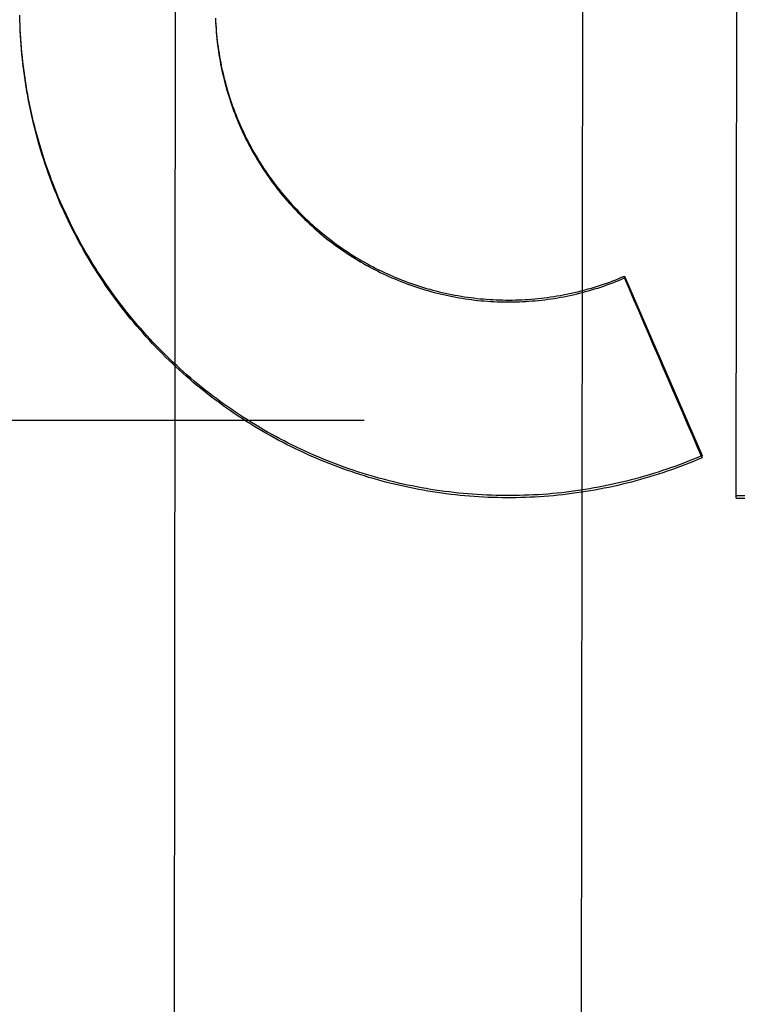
# Model space of a CAD drawing. Header units: inches. Extents: x 0 to 227, y 0 to 147.
# Tile 9 of 41: x 93.321 to 93.541, y 17.642 to 17.944. Entities that reach past the tile are written whole.
import ezdxf

# ---------------------------------------------------------------- set-up
doc = ezdxf.new("R2010")
doc.units = ezdxf.units.IN
doc.header["$LTSCALE"] = 12.4666666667
doc.header["$MEASUREMENT"] = 0
doc.linetypes.add('HIDDEN', pattern=[0.2, 0.1, -0.1])
doc.layers.get('0').update_dxf_attribs({"linetype": 'CONTINUOUS'})
doc.layers.add('DEFAULT_2', color=8, linetype='HIDDEN')
doc.layers.add('DIMENSIONS', color=7, linetype='CONTINUOUS')
doc.styles.get("Standard").update_dxf_attribs({"font": 'txt', "width": 0.8})
doc.dimstyles.new('DIMSTYLE_2', dxfattribs={"dimtxt": 1.1333333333, "dimasz": 1.3333333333, "dimexe": 0.09, "dimexo": 0.07, "dimgap": 0.0425, "dimtad": 0, "dimtih": 1, "dimtoh": 1, "dimzin": 4, "dimdsep": 46, "dimtxsty": 'Standard', "dimblk": '_FILLED', "dimblk1": '_FILLED', "dimblk2": '_FILLED', "dimcen": 0.09, "dimadec": 0, "dimazin": 0, "dimtfac": 1, "dimtofl": 0, "dimtmove": 0, "dimatfit": 3, "dimldrblk": '_FILLED', "dimfxl": 0, "dimtolj": 1, "dimtzin": 4, "dimarcsym": 0})

# ---------------------------------------------------------------- blocks, each defined once
blk = doc.blocks.new('_FILLED')
at = {"color": 0, "linetype": 'ByBlock'}
blk.add_solid([(0, 0), (-1, 0.2), (-1, -0.2)], dxfattribs=at)
blk = doc.blocks.new('*D16')
at = {"layer": 'DIMENSIONS', "color": 2, "linetype": 'Continuous'}
for p, q in [((81.7546946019, 18.1962787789), (81.7546946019, 20.8629454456)), ((81.7546946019, 17.0712787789), (81.7546946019, 14.0270132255)), ((81.7546946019, 14.0270132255), (82.8546946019, 14.0270132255))]:
    blk.add_line(p, q, dxfattribs=at)
at = {"layer": 'DIMENSIONS', "color": 2, "linetype": 'Continuous', "xscale": 1.3333333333, "yscale": 1.3333333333, "zscale": 1.3333333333}
for p, rotation in [((81.7546946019, 18.1962787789), 270), ((81.7546946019, 17.0712787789), 90)]:
    blk.add_blockref('_FILLED', p, dxfattribs=dict(at, rotation=rotation))
at = {"layer": 'DIMENSIONS', "color": 2, "linetype": 'Continuous', "insert": (83.4213612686, 14.5936798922), "char_height": 1.1333333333, "width": 3.6266666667, "attachment_point": 1, "line_spacing_factor": 0.9}
blk.add_mtext('1.13', dxfattribs=at)

msp = doc.modelspace()

# ---------------------------------------------------------------- linework, layer by layer
at = {"layer": 'DEFAULT_2', "color": 8, "linetype": 'HIDDEN'}
for p, q in [((93.54079899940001, 17.7973325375), (93.5410970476, 18.0477189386)), ((93.3686275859, 17.9595853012), (93.3679710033, 17.4074818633)), ((93.4936274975, 17.9594366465), (93.4929709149, 17.4073332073)), ((93.3209531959, 17.9435541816), (93.32092108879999, 17.9455334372)), ((93.3209986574, 17.9421169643), (93.3209523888, 17.9440919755)), ((93.3210578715, 17.9406801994), (93.3209975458, 17.9426508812)), ((93.50654600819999, 17.8648696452), (93.506546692, 17.8654445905)), ((93.506546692, 17.8654445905), (93.5303140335, 17.8103579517)), ((74.7266005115, 17.8212787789), (95.4766005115, 17.8212787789)), ((93.530313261, 17.8097083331), (93.5303140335, 17.8103579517)), ((93.54079899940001, 17.7973325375), (93.76063904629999, 17.7969895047)), ((93.76063984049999, 17.7976573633), (93.5407997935, 17.7980002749))]:
    msp.add_line(p, q, dxfattribs=at)
for points in [[(93.38097118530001, 17.9445550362), (93.3810125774, 17.9431223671), (93.3810665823, 17.9421411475), (93.3811312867, 17.9411604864), (93.3812066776, 17.9401805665), (93.3812927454, 17.9392015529), (93.38138947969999, 17.9382235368), (93.38149687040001, 17.9372466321), (93.38161490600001, 17.9362709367), (93.38174358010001, 17.9352965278), (93.38188286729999, 17.9343235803), (93.382032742, 17.9333522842), (93.3821931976, 17.9323826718), (93.3823642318, 17.9314147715), (93.38254580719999, 17.9304487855), (93.3827378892, 17.9294849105), (93.3829404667, 17.9285231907), (93.3831535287, 17.9275636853), (93.3833770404, 17.926606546), (93.38361097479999, 17.9256519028), (93.3838552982, 17.9246998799), (93.3841099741, 17.9237506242), (93.38437498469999, 17.9228041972), (93.38465031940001, 17.9218606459), (93.38493592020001, 17.9209201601), (93.3852317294, 17.9199829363), (93.3855377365, 17.9190490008), (93.3858539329, 17.9181183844), (93.3861802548, 17.9171912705), (93.3865166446, 17.9162678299), (93.38686307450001, 17.9153481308), (93.38721951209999, 17.9144322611), (93.387585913, 17.9135203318), (93.3879622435, 17.9126124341), (93.3883484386, 17.911708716), (93.3887444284, 17.9108093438), (93.3891501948, 17.909914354), (93.38956572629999, 17.9090237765), (93.3899909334, 17.9081377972), (93.390425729, 17.9072566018), (93.3908700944, 17.9063802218), (93.3913240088, 17.9055087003), (93.39178739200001, 17.9046421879), (93.3922601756, 17.9037808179), (93.39274230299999, 17.9029246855), (93.393233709, 17.9020739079), (93.3937343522, 17.9012285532), (93.39424420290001, 17.9003886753), (93.3947631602, 17.8995544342), (93.3952911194, 17.8987260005), (93.3958280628, 17.8979033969), (93.3963739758, 17.8970866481), (93.3969287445, 17.89627592), (93.39749226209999, 17.8954713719), (93.3980644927, 17.894673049), (93.3986453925, 17.8938810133), (93.39923487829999, 17.8930953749), (93.39983288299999, 17.8923162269), (93.4004393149, 17.8915436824), (93.4010540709, 17.8907778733), (93.40167711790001, 17.890018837), (93.40230843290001, 17.8892666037), (93.4029478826, 17.8885213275), (93.4035953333, 17.8877831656), (93.4042507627, 17.8870521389), (93.40491414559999, 17.8863282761), (93.405585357, 17.8856117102), (93.40626428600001, 17.8849025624), (93.4069508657, 17.8842008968), (93.4076450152, 17.8835067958), (93.40834666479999, 17.8828203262), (93.4090557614, 17.8821415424), (93.4097721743, 17.8814705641), (93.41049576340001, 17.880807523), (93.4112265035, 17.8801524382), (93.41196437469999, 17.8795053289), (93.41270922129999, 17.8788663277), (93.4134608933, 17.8782355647), (93.4142193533, 17.8776130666), (93.4149845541, 17.8769988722), (93.4157563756, 17.8763930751), (93.4165347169, 17.8757957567), (93.4173194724, 17.8752069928), (93.4181105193, 17.8746268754), (93.41890780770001, 17.8740554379), (93.4197113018, 17.8734927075), (93.42052083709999, 17.8729387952), (93.42133624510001, 17.8723938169), (93.4221575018, 17.8718577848), (93.42298458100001, 17.8713307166), (93.4238173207, 17.8708127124), (93.4246555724, 17.8703038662), (93.4254992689, 17.8698042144), (93.42634832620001, 17.8693138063), (93.4272026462, 17.8688326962), (93.42806215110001, 17.8683609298), (93.4289266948, 17.8678985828), (93.4297961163, 17.8674457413), (93.4306703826, 17.8670024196), (93.43154946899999, 17.8665686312), (93.4324331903, 17.866144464), (93.4333213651, 17.8657300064), (93.43421395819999, 17.865325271), (93.435110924, 17.8649302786), (93.4360121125, 17.8645450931), (93.43691739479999, 17.8641697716), (93.4378266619, 17.8638043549), (93.43873978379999, 17.8634488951), (93.439656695, 17.8631034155), (93.4405773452, 17.8627679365), (93.44150155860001, 17.8624425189), (93.4424291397, 17.8621272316), (93.44336009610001, 17.861822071), (93.4442944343, 17.8615270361), (93.4452319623, 17.8612421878), (93.4461725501, 17.8609675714), (93.44711601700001, 17.8607032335), (93.44806216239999, 17.8604492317), (93.4490109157, 17.8602055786), (93.4499621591, 17.8599723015), (93.4509158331, 17.8597494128), (93.45187187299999, 17.8595369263), (93.4528301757, 17.8593348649), (93.4537906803, 17.8591432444), (93.45475319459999, 17.8589621), (93.45571751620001, 17.8587914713), (93.4566836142, 17.8586313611), (93.4576514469, 17.858481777), (93.4586208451, 17.8583427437), (93.4595916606, 17.8582142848), (93.46056378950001, 17.8580964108), (93.4615371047, 17.8579891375), (93.46251152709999, 17.8578924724), (93.4634869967, 17.8578064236), (93.4644633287, 17.8577310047), (93.4654403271, 17.857666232), (93.4664179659, 17.8576121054), (93.4673962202, 17.8575686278), (93.46837489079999, 17.8575358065), (93.4693537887, 17.8575136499), (93.4703328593, 17.8575021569), (93.47131203, 17.8575013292), (93.4722911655, 17.8575111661), (93.47327015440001, 17.8575316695), (93.4742488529, 17.8575628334), (93.47522709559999, 17.8576046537), (93.47620483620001, 17.8576571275), (93.4771820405, 17.8577202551), (93.47815850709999, 17.8577940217), (93.4791340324, 17.8578784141), (93.4801085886, 17.8579734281), (93.48108213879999, 17.8580790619), (93.482054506, 17.8581952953), (93.48302553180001, 17.8583221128), (93.4839951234, 17.8584594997), (93.48496316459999, 17.8586074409), (93.48592956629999, 17.8587659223), (93.4868942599, 17.8589349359), (93.4878570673, 17.8591144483), (93.48881780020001, 17.8593044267), (93.4897764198, 17.8595048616), (93.49073287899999, 17.8597157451), (93.49168701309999, 17.85993704), (93.49263865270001, 17.8601687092), (93.4935877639, 17.8604107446), (93.4945343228, 17.8606631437), (93.4954781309, 17.8609258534), (93.4964190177, 17.8611988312), (93.49735687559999, 17.8614820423), (93.49829155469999, 17.8617754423), (93.4992230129, 17.8620790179), (93.50015122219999, 17.8623927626), (93.5010759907, 17.8627166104), (93.50199712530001, 17.8630504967), (93.5029146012, 17.8633944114), (93.50382838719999, 17.8637483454), (93.50473830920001, 17.8641122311), (93.5056441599, 17.8644859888), (93.50654600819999, 17.8648696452)], [(93.3212161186, 17.9383311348), (93.3211294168, 17.9397703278), (93.3210565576, 17.9412102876)], [(93.3810150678, 17.9435702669), (93.3810697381, 17.9425860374), (93.38113518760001, 17.9416024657), (93.38121141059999, 17.9406196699), (93.3812983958, 17.9396377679), (93.3813961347, 17.9386568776), (93.38150461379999, 17.9376771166), (93.3816238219, 17.9366986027), (93.3817537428, 17.935721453), (93.38189436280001, 17.9347457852), (93.3820456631, 17.9337717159), (93.3822076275, 17.9327993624), (93.38238023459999, 17.9318288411), (93.3825634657, 17.9308602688), (93.38275729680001, 17.9298937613), (93.3829617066, 17.928929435), (93.3831766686, 17.9279674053), (93.383402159, 17.9270077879), (93.38363814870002, 17.9260506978), (93.38388461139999, 17.92509625), (93.38414151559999, 17.9241445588), (93.3844088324, 17.9231957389), (93.3846865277, 17.9222499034), (93.3849745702, 17.9213071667), (93.3852729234, 17.9203676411), (93.3855815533, 17.91943144), (93.3859004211, 17.9184986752), (93.38622949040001, 17.9175694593), (93.3865687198, 17.916643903), (93.38691807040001, 17.9157221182), (93.3872774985, 17.9148042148), (93.3876469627, 17.9138903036), (93.388026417, 17.9129804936), (93.3884158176, 17.9120748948), (93.3888151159, 17.911173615), (93.3892242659, 17.9102767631), (93.38964321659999, 17.9093844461), (93.39007191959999, 17.9084967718), (93.3905103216, 17.9076138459), (93.3909583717, 17.9067357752), (93.3914160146, 17.9058626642), (93.39188319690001, 17.9049946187), (93.3923598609, 17.9041317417), (93.3928459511, 17.903274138), (93.3933414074, 17.9024219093), (93.39384617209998, 17.9015751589), (93.39436018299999, 17.9007339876), (93.39488338, 17.8998984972), (93.3954156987, 17.8990687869), (93.3959570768, 17.8982449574), (93.3965074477, 17.8974271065), (93.39706674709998, 17.8966153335), (93.39763490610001, 17.8958097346), (93.3982118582, 17.8950104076), (93.3987975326, 17.8942174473), (93.39939186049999, 17.8934309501), (93.3999947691, 17.8926510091), (93.4006061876, 17.8918777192), (93.401226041, 17.8911111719), (93.4018542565, 17.8903514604), (93.4024907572, 17.8895986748), (93.40313546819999, 17.8888529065), (93.40378831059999, 17.8881142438), (93.40444920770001, 17.8873827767), (93.40511807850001, 17.8866585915), (93.4057948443, 17.8859417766), (93.4064794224, 17.8852324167), (93.4071717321, 17.8845305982), (93.40787168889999, 17.8838364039), (93.4085792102, 17.8831499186), (93.4092942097, 17.8824712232), (93.41001660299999, 17.8818004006), (93.410746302, 17.88113753), (93.41148322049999, 17.8804826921), (93.41222726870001, 17.8798359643), (93.4129783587, 17.8791974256), (93.413736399, 17.8785671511), (93.4145012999, 17.877945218), (93.4152729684, 17.8773316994), (93.4160513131, 17.8767266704), (93.4168362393, 17.8761302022), (93.4176276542, 17.8755423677), (93.4184254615, 17.8749632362), (93.4192295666, 17.8743928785), (93.4200398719, 17.8738313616), (93.42085628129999, 17.8732787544), (93.4216786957, 17.8727351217), (93.4225070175, 17.8722005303), (93.4233411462, 17.8716750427), (93.42418098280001, 17.8711587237), (93.4250264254, 17.8706516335), (93.4258773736, 17.8701538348), (93.42673372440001, 17.8696653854), (93.4275953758, 17.8691863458), (93.4284622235, 17.8687167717), (93.4293341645, 17.8682567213), (93.4302110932, 17.8678062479), (93.4310929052, 17.8673654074), (93.43197949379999, 17.8669342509), (93.4328707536, 17.8665128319), (93.4337665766, 17.8661011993), (93.4346668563, 17.8656994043), (93.4355714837, 17.8653074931), (93.4364803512, 17.8649255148), (93.43739334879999, 17.8645535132), (93.4383103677, 17.8641915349), (93.4392312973, 17.8638396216), (93.4401560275, 17.8634978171), (93.4410844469, 17.8631661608), (93.44201644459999, 17.8628446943), (93.4429519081, 17.8625334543), (93.4438907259, 17.86223248), (93.4448327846, 17.8619418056), (93.4457779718, 17.861661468), (93.4467261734, 17.8613914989), (93.4476772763, 17.8611319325), (93.4486311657, 17.8608827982), (93.4495877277, 17.8606441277), (93.45054684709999, 17.8604159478), (93.4515084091, 17.8601982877), (93.45247229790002, 17.8599911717), (93.4534383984, 17.8597946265), (93.45440659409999, 17.8596086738), (93.4553767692, 17.8594333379), (93.45634880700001, 17.8592686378), (93.45732259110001, 17.8591145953), (93.4582980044, 17.8589712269), (93.45927493, 17.8588385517), (93.46025325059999, 17.8587165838), (93.4612328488, 17.8586053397), (93.46221360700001, 17.8585048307), (93.4631954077, 17.858415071), (93.4641781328, 17.8583360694), (93.4651616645, 17.8582678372), (93.4661458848, 17.8582103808), (93.46713067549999, 17.8581637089), (93.4681159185, 17.8581278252), (93.4691014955, 17.858102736), (93.47008728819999, 17.8580884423), (93.4710731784, 17.8580849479), (93.4720590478, 17.858092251), (93.47304477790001, 17.858110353), (93.4740302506, 17.8581392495), (93.4750153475, 17.8581789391), (93.4759999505, 17.8582294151), (93.47698394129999, 17.8582906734), (93.477967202, 17.8583627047), (93.47894961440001, 17.8584455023), (93.4799310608, 17.8585390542), (93.4809114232, 17.8586433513), (93.4818905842, 17.858758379), (93.48286842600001, 17.8588841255), (93.4838448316, 17.8590205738), (93.4848196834, 17.8591677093), (93.48579286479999, 17.8593255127), (93.4867642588, 17.8594939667), (93.487733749, 17.8596730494), (93.48870121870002, 17.859862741), (93.48966655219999, 17.860063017), (93.4906296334, 17.8602738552), (93.49159034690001, 17.8604952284), (93.4925485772, 17.8607271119), (93.49350420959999, 17.8609694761), (93.4944571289, 17.8612222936), (93.4954072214, 17.8614855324), (93.4963543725, 17.8617591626), (93.4972984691, 17.8620431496), (93.4982393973, 17.8623374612), (93.49917704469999, 17.8626420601), (93.5001112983, 17.8629569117), (93.50104204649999, 17.8632819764), (93.5019691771, 17.8636172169), (93.50289257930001, 17.8639625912), (93.5038121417, 17.8643180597), (93.5047277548, 17.864683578), (93.5056392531, 17.865059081), (93.506546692, 17.8654445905)], [(93.32131797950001, 17.9363740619), (93.3212175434, 17.9378085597), (93.32113083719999, 17.9392440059), (93.3210578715, 17.9406801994)], [(93.5303140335, 17.8103579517), (93.5289871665, 17.8097932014), (93.5276550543, 17.8092412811), (93.526317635, 17.8087021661), (93.5249750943, 17.8081759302), (93.5236275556, 17.807662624), (93.5222751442, 17.8071622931), (93.5209179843, 17.8066749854), (93.51955620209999, 17.8062007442), (93.5181899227, 17.8057396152), (93.5168192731, 17.8052916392), (93.5154443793, 17.8048568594), (93.514065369, 17.8044353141), (93.51268236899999, 17.8040270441), (93.5112955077, 17.8036320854), (93.50990491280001, 17.8032504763), (93.5085107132, 17.8028822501), (93.5071130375, 17.8025274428), (93.5057120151, 17.8021860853), (93.5043077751, 17.8018582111), (93.5029004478, 17.8015438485), (93.50149016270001, 17.8012430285), (93.5000770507, 17.8009557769), (93.49866124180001, 17.8006821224), (93.4972428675, 17.8004220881), (93.49582205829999, 17.8001757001), (93.4943989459, 17.7999429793), (93.4929736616, 17.799723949), (93.4915463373, 17.7995186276), (93.49011710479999, 17.799327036), (93.48868609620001, 17.7991491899), (93.48725344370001, 17.7989851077), (93.4858192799, 17.7988348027), (93.48438373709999, 17.7986982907), (93.4829469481, 17.7985755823), (93.4815090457, 17.7984666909), (93.4800701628, 17.7983716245), (93.47863043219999, 17.7982903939), (93.4771899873, 17.7982230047), (93.4757489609, 17.798169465), (93.47430748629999, 17.7981297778), (93.4728656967, 17.7981039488), (93.47142372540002, 17.7980919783), (93.4699817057, 17.7980938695), (93.46853977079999, 17.7981096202), (93.46709805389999, 17.7981392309), (93.4656566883, 17.7981826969), (93.4642158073, 17.7982400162), (93.462775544, 17.7983111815), (93.4613360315, 17.7983961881), (93.45989740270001, 17.7984950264), (93.45845979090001, 17.798607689), (93.4570233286, 17.7987341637), (93.45558814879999, 17.7988744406), (93.45415438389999, 17.7990285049), (93.4527221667, 17.7991963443), (93.4512916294, 17.7993779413), (93.4498629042, 17.7995732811), (93.4484361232, 17.7997823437), (93.4470114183, 17.8000051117), (93.44558892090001, 17.8002415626), (93.4441687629, 17.8004916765), (93.44275107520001, 17.8007554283), (93.441335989, 17.8010327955), (93.4399236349, 17.8013237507), (93.43851414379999, 17.8016282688), (93.4371076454, 17.8019463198), (93.43570427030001, 17.8022778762), (93.4343041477, 17.8026229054), (93.4329074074, 17.8029813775), (93.43151417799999, 17.8033532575), (93.4301245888, 17.8037385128), (93.42873876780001, 17.804137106), (93.42735684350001, 17.8045490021), (93.42597894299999, 17.8049741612), (93.4246051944, 17.8054125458), (93.42323572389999, 17.8058641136), (93.42187065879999, 17.8063288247), (93.42051012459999, 17.8068066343), (93.4191542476, 17.8072975), (93.4178031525, 17.8078013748), (93.4164569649, 17.8083182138), (93.4151158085, 17.8088479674), (93.41377980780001, 17.8093905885), (93.4124490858, 17.8099460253), (93.4111237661, 17.810514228), (93.4098039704, 17.8110951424), (93.4084898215, 17.8116887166), (93.40718144, 17.8122948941), (93.4058789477, 17.8129136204), (93.4045824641, 17.8135448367), (93.4032921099, 17.8141884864), (93.4020080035, 17.8148445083), (93.40073026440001, 17.8155128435), (93.3994590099, 17.8161934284), (93.3981943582, 17.8168862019), (93.39693642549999, 17.8175910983), (93.39568532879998, 17.8183080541), (93.39444118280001, 17.8190370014), (93.39320410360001, 17.8197778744), (93.3919742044, 17.8205306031), (93.3907515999, 17.8212951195), (93.389536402, 17.8220713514), (93.3883287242, 17.8228592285), (93.387128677, 17.8236586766), (93.3859363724, 17.8244696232), (93.3847519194, 17.8252919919), (93.38357542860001, 17.8261257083), (93.38240700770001, 17.8269706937), (93.3812467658, 17.8278268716), (93.3800948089, 17.8286941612), (93.37895124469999, 17.8295724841), (93.3778161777, 17.8304617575), (93.376689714, 17.8313619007), (93.3755719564, 17.8322728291), (93.3744630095, 17.8331944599), (93.37336297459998, 17.8341267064), (93.37227195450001, 17.8350694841), (93.37119004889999, 17.8360227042), (93.37011735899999, 17.8369862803), (93.36905398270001, 17.8379601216), (93.3680000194, 17.8389441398), (93.3669555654, 17.8399382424), (93.3659207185, 17.840942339), (93.36489557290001, 17.8419563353), (93.3638802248, 17.8429801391), (93.3628747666, 17.8440136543), (93.36187929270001, 17.8450567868), (93.36089389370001, 17.8461094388), (93.35991866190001, 17.8471715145), (93.3589536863, 17.8482429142), (93.35799905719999, 17.8493235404), (93.3570548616, 17.8504132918), (93.35612118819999, 17.851512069), (93.3551981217, 17.8526197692), (93.354285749, 17.8537362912), (93.3533841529, 17.8548615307), (93.3524934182, 17.8559953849), (93.3516136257, 17.8571377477), (93.3507448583, 17.8582885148), (93.34988719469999, 17.8594475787), (93.3490407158, 17.8606148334), (93.3482054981, 17.8617901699), (93.34738162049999, 17.8629734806), (93.3465691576, 17.8641646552), (93.3457681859, 17.8653635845), (93.344978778, 17.8665701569), (93.3442010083, 17.8677842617), (93.3434349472, 17.8690057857), (93.34268066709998, 17.8702346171), (93.3419382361, 17.8714706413), (93.3412077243, 17.8727137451), (93.34048919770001, 17.8739638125), (93.33978272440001, 17.8752207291), (93.33908836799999, 17.8764843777), (93.3384061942, 17.8777546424), (93.33773626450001, 17.879031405), (93.3370786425, 17.8803145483), (93.33643338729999, 17.8816039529), (93.3358005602, 17.8828995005), (93.3351802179, 17.8842010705), (93.3345724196, 17.8855085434), (93.33397721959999, 17.8868217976), (93.33339467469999, 17.8881407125), (93.33282483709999, 17.8894651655), (93.332267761, 17.8907950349), (93.33172349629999, 17.892130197), (93.33119209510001, 17.8934705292), (93.3306736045, 17.8948159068), (93.33016807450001, 17.8961662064), (93.3296755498, 17.8975213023), (93.3291960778, 17.89888107), (93.328729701, 17.9002453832), (93.3282764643, 17.9016141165), (93.32783640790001, 17.9029871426), (93.3274095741, 17.9043643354), (93.32699600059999, 17.905745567), (93.3265957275, 17.9071307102), (93.32620878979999, 17.9085196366), (93.32583522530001, 17.9099122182), (93.32547506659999, 17.9113083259), (93.32512834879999, 17.9127078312), (93.3247951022, 17.9141106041), (93.32447535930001, 17.9155165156), (93.32416914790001, 17.9169254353), (93.32387649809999, 17.9183372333), (93.3235974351, 17.9197517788), (93.3233319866, 17.9211689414), (93.3230801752, 17.9225885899), (93.3228420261, 17.9240105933), (93.3226175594, 17.9254348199), (93.3224067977, 17.9268611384), (93.32220975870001, 17.9282894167), (93.3220264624, 17.929719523), (93.3218569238, 17.9311513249), (93.3217011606, 17.9325846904), (93.3215591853, 17.9340194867), (93.3214310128, 17.9354555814), (93.321316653, 17.9368928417), (93.3212161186, 17.9383311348)], [(93.530313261, 17.8097083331), (93.52899427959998, 17.8091460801), (93.5276701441, 17.8085965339), (93.526340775, 17.8080596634), (93.5250064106, 17.8075355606), (93.5236672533, 17.8070243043), (93.52232333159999, 17.8065259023), (93.520974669, 17.8060403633), (93.5196214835, 17.8055677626), (93.5182639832, 17.8051081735), (93.51690222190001, 17.8046616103), (93.5155362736, 17.8042280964), (93.5141662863, 17.8038076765), (93.51279237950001, 17.803400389), (93.5114147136, 17.8030062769), (93.5100334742, 17.8026253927), (93.5086487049, 17.8022577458), (93.50726043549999, 17.8019033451), (93.5058688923, 17.801562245), (93.5044742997, 17.8012345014), (93.5030766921, 17.8009201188), (93.5016761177, 17.8006191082), (93.5002727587, 17.8003315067), (93.49886676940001, 17.8000573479), (93.4974582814, 17.7997966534), (93.496047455, 17.7995494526), (93.494634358, 17.7993157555), (93.4932190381, 17.7990955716), (93.49180171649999, 17.7988889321), (93.49038262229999, 17.7986958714), (93.48896178, 17.7985163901), (93.4875392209, 17.7983504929), (93.48611515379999, 17.7981982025), (93.484689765, 17.798059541), (93.4832631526, 17.7979345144), (93.4818354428, 17.7978231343), (93.4804067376, 17.7977254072), (93.4789771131, 17.7976413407), (93.47754677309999, 17.7975709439), (93.4761159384, 17.7975142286), (93.4746846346, 17.797471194), (93.47325288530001, 17.7974418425), (93.4718209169, 17.797426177), (93.47038894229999, 17.7974242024), (93.46895702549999, 17.797435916), (93.4675252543, 17.7974613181), (93.4660937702, 17.7975004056), (93.46466268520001, 17.7975531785), (93.4632321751, 17.7976196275), (93.461802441, 17.7976997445), (93.4603735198, 17.7977935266), (93.4589454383, 17.7979009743), (93.45751842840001, 17.7980220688), (93.4560927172, 17.7981567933), (93.4546683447, 17.7983051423), (93.4532453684, 17.7984671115), (93.4518239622, 17.7986426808), (93.45040427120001, 17.798831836), (93.4489864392, 17.7990345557), (93.44757063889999, 17.7992508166), (93.4461569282, 17.7994806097), (93.4447453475, 17.7997239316), (93.4433361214, 17.7999807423), (93.4419294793, 17.8002510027), (93.4405254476, 17.8005347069), (93.439124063, 17.8008318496), (93.4377255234, 17.8011423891), (93.4363300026, 17.8014662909), (93.4349376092, 17.8018035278), (93.4335484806, 17.8021540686), (93.43216270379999, 17.8025178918), (93.43078034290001, 17.8028949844), (93.4294016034, 17.8032852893), (93.42802670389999, 17.8036887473), (93.4266556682, 17.8041053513), (93.4252885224, 17.8045350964), (93.42392547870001, 17.804977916), (93.4225667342, 17.8054337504), (93.4212123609, 17.8059025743), (93.4198624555, 17.8063843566), (93.41851714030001, 17.8068790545), (93.4171765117, 17.8073866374), (93.41584074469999, 17.8079070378), (93.41451003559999, 17.808440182), (93.413184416, 17.8089860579), (93.41186391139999, 17.8095446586), (93.41054873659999, 17.8101158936), (93.4092391, 17.8106996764), (93.4079350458, 17.8112959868), (93.4066366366, 17.8119047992), (93.4053440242, 17.8125260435), (93.4040573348, 17.8131596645), (93.4027767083, 17.8138055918), (93.4015023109, 17.8144637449), (93.40023419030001, 17.8151340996), (93.3989723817, 17.8158166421), (93.3977170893, 17.8165112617), (93.3964685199, 17.8172178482), (93.3952267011, 17.8179363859), (93.3939916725, 17.8186668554), (93.3927636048, 17.8194091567), (93.3915426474, 17.8201632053), (93.390328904, 17.8209289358), (93.3891225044, 17.8217062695), (93.3879235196, 17.8224951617), (93.38673200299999, 17.8232955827), (93.38554813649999, 17.8241074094), (93.3843721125, 17.8249305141), (93.3832039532, 17.8257648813), (93.3820436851, 17.8266104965), (93.38089148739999, 17.8274672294), (93.379747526, 17.8283349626), (93.3786118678, 17.8292136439), (93.3774846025, 17.8301032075), (93.3763658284, 17.8310035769), (93.3752556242, 17.8319146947), (93.3741541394, 17.8328364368), (93.3730615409, 17.8337686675), (93.3719778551, 17.8347113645), (93.37090310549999, 17.8356645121), (93.3698374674, 17.8366279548), (93.36878111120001, 17.8376015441), (93.3677340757, 17.8385852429), (93.36669641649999, 17.8395790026), (93.3656682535, 17.8405827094), (93.3646496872, 17.8415962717), (93.36364083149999, 17.842619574), (93.362641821, 17.8436524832), (93.3616526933, 17.8446949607), (93.3606734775, 17.8457469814), (93.359704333, 17.8468083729), (93.35874542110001, 17.8478789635), (93.3577967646, 17.8489587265), (93.3568583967, 17.8500476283), (93.3559304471, 17.8511455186), (93.3550130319, 17.8522522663), (93.35410622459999, 17.8533677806), (93.35321012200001, 17.8544919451), (93.3523247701, 17.855624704), (93.3514501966, 17.8567660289), (93.35058655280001, 17.8579157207), (93.3497339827, 17.8590735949), (93.3488925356, 17.8602395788), (93.3480622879, 17.8614135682), (93.3472433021, 17.8625954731), (93.3464356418, 17.8637852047), (93.34563937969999, 17.8649826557), (93.34485458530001, 17.8661877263), (93.3440813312, 17.8674003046), (93.34331968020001, 17.8686202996), (93.34256973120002, 17.8698475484), (93.34183159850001, 17.871081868), (93.3411052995, 17.8723232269), (93.34039085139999, 17.8735716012), (93.33968837, 17.8748267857), (93.33899796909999, 17.8760885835), (93.3383196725, 17.8773569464), (93.3376535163, 17.8786318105), (93.3369995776, 17.8799130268), (93.3363579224, 17.8812004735), (93.3357286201, 17.8824940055), (93.3351117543, 17.8837934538), (93.33450734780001, 17.8850987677), (93.3339154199, 17.8864099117), (93.3333360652, 17.8877266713), (93.33276938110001, 17.8890488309), (93.33221537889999, 17.890376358), (93.3316740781, 17.8917092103), (93.33114555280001, 17.893047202), (93.3306298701, 17.8943901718), (93.33012707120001, 17.8957380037), (93.3296372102, 17.897090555), (93.32916031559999, 17.8984477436), (93.32869641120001, 17.8998095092), (93.32824556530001, 17.9011756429), (93.327807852, 17.9025459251), (93.327383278, 17.9039203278), (93.3269718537, 17.9052988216), (93.3265736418, 17.9066811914), (93.3261887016, 17.9080672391), (93.3258170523, 17.9094568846), (93.3254587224, 17.9108500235), (93.32511374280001, 17.9122465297), (93.3247821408, 17.9136463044), (93.324463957, 17.9150491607), (93.3241592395, 17.9164548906), (93.3238679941, 17.9178634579), (93.32359022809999, 17.9192748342), (93.3233259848, 17.9206887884), (93.3230753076, 17.9221050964), (93.3228382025, 17.9235237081), (93.3226146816, 17.9249445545), (93.32240476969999, 17.9263674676), (93.32220848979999, 17.9277923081), (93.32202585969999, 17.9292189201), (93.3218569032, 17.9306471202), (93.3217016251, 17.9320768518), (93.3215600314, 17.9335080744), (93.3214321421, 17.934940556), (93.32131797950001, 17.9363740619)]]:
    msp.add_lwpolyline(points, dxfattribs=at)
msp.add_ellipse((93.34004443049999, 18.1577094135), major_axis=(-2.3010936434, 5.334720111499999), ratio=0.006361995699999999, start_param=-1.6388198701, end_param=-1.6284611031, dxfattribs=at)

# ---------------------------------------------------------------- dimensions: what is measured, and where the dimension line sits
at = {"layer": 'DIMENSIONS', "color": 2, "linetype": 'Continuous'}
dim = msp.add_linear_dim(base=(81.7546946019, 18.1962787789), p1=(96.2691005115, 17.0712787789), p2=(75.1016005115, 18.1962787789), angle=90, dimstyle='DIMSTYLE_2', dxfattribs=at)
dim.commit()
dim.dimension.update_dxf_attribs({"geometry": '*D16', "text_midpoint": (85.2346946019, 14.0270132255), "dimtype": 160})

doc.saveas('drawing.dxf')
